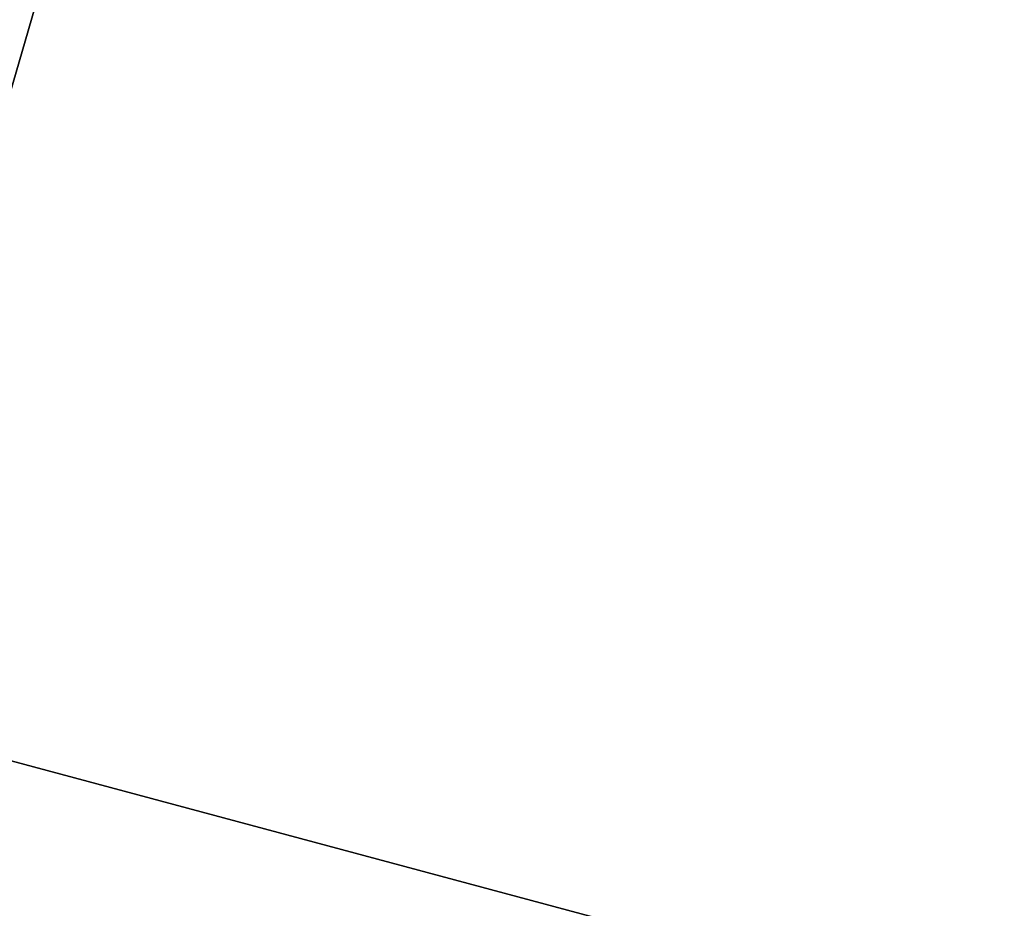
# Model space of a CAD drawing. Header units: millimetres. Extents: x -83 to 676, y -83 to 676.
# Tile 111 of 256: x 49 to 62, y 361 to 373. Entities that reach past the tile are written whole.
import ezdxf

# ---------------------------------------------------------------- set-up
doc = ezdxf.new("R2010")
doc.units = ezdxf.units.MM
doc.header["$MEASUREMENT"] = 0
doc.layers.add('IGES level 0', color=7, linetype='Continuous', true_color=0xff7878)

msp = doc.modelspace()

# ---------------------------------------------------------------- linework, layer by layer
at = {"layer": 'IGES level 0', "color": 254, "true_color": 0xcad1ee}
for p, q in [((43.65676222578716, 354.6059128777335, 48), (52.05515761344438, 383.4063808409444, 48)), ((52.05515761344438, 383.4063808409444, 47), (43.65676222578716, 354.6059128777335, 47)), ((43.656762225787, 354.6059128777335, 47.5), (52.05515761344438, 383.4063808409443, 47.5))]:
    msp.add_line(p, q, dxfattribs=at)
at = {"layer": 'IGES level 0', "color": 11, "true_color": 0xff7887}
for p, q in [((52.05515761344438, 383.4063808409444, 48), (43.65676222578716, 354.6059128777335, 48)), ((52.05515761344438, 383.4063808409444, 47), (43.65676222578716, 354.6059128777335, 47))]:
    msp.add_line(p, q, dxfattribs=at)
at = {"layer": 'IGES level 0', "color": 124, "true_color": 0x1aa180}
for p, q in [((11.55188124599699, 372.8516183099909, 47.0000000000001), (62.26298712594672, 359.2636184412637, 47.0000000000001)), ((62.26298712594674, 359.2636184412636, 45.8000000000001), (11.55188124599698, 372.8516183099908, 45.8000000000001))]:
    msp.add_line(p, q, dxfattribs=at)
at = {"layer": 'IGES level 0', "color": 153, "true_color": 0x5393cf}
for p, q in [((22.66002824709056, 369.8751992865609), (63.71187586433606, 358.8753898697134)), ((63.71187586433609, 358.8753898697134, -1.19999999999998), (22.660028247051, 369.8751992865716, -1.19999999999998))]:
    msp.add_line(p, q, dxfattribs=at)
for centre, radius in [((296.5, 296.5), 296.5), ((296.5, 296.5, -1.19999999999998), 296.5000000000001), ((296.4999999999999, 296.4999999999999), 241), ((296.5, 296.4999999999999, -1.19999999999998), 241.0000000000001)]:
    msp.add_circle(centre, radius, dxfattribs=at)
at = {"layer": 'IGES level 0'}
for centre, radius in [((296.5, 296.5, 47), 296.5000000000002), ((296.5, 296.5), 296.5000000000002), ((296.5, 296.5, 47), 295.3000000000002), ((296.5, 296.5000000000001), 295.3000000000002)]:
    msp.add_circle(centre, radius, dxfattribs=at)
at = {"layer": 'IGES level 0', "color": 124, "true_color": 0x1aa180}
for centre, radius in [((296.5, 296.5, 47.0000000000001), 294.9999999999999), ((296.5, 296.5000000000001, 45.8000000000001), 294.9999999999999), ((296.5, 296.5, 47.0000000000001), 242.4999999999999), ((296.5, 296.5, 45.8000000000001), 242.4999999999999)]:
    msp.add_circle(centre, radius, dxfattribs=at)
at = {"layer": 'IGES level 0', "color": 31, "true_color": 0xffba87}
for centre, radius in [((296.5, 296.5000000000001), 242.2000000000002), ((296.5, 296.5000000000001, 47), 242.2000000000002), ((296.5, 296.5), 241.0000000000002), ((296.4999999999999, 296.4999999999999, 47), 241.0000000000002)]:
    msp.add_circle(centre, radius, dxfattribs=at)
at = {"layer": 'IGES level 0'}
for centre, radius, start in [((296.5, 296.5), 296.5000000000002, 45), ((296.5, 296.5000000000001, 47), 296.5000000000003, 45.0000000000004), ((296.5, 296.5, 23.5), 296.5000000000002, 45), ((296.5, 296.5, 47), 295.3000000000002, 45.00000000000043), ((296.5000000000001, 296.5), 295.3000000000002, 45.00000000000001), ((296.5, 296.5, 23.5), 295.3000000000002, 45)]:
    msp.add_arc(centre, radius, start, 225, dxfattribs=at)
at = {"layer": 'IGES level 0', "color": 153, "true_color": 0x5393cf}
for centre, radius, start, end in [((296.4999999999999, 296.4999999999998, -1.19999999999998), 296.5000000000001, 344.9999999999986, 164.9999999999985), ((296.5, 296.5000000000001), 296.5, 344.9999999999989, 164.9999999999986), ((296.5000000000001, 296.5, -0.59999999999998), 296.5000000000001, 344.9999999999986, 164.9999999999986), ((296.5, 296.5, -1.19999999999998), 296.5, 164.9999999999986, 344.9999999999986), ((296.5000000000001, 296.5000000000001), 296.5000000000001, 164.9999999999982, 344.9999999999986), ((296.5000000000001, 296.5, -0.59999999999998), 296.5000000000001, 164.9999999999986, 344.9999999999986)]:
    msp.add_arc(centre, radius, start, end, dxfattribs=at)
at = {"layer": 'IGES level 0', "color": 124, "true_color": 0x1aa180}
for centre, radius, start, end in [((296.5, 296.5, 45.8000000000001), 294.9999999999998, 344.9999999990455, 164.9999999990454), ((296.5000000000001, 296.4999999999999, 47.0000000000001), 295, 344.9999999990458, 164.9999999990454), ((296.5000000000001, 296.5, 46.4000000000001), 294.9999999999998, 344.9999999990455, 164.9999999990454), ((296.5, 296.5, 45.8000000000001), 294.9999999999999, 164.9999999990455, 344.9999999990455), ((296.4999999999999, 296.5, 47.0000000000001), 294.9999999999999, 164.9999999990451, 344.9999999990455), ((296.5000000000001, 296.5, 46.4000000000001), 294.9999999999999, 164.9999999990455, 344.9999999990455)]:
    msp.add_arc(centre, radius, start, end, dxfattribs=at)
at = {"layer": 'IGES level 0', "color": 31, "true_color": 0xffba87}
for centre, radius, start, end in [((296.5, 296.5000000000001), 242.2000000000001, 135, 314.9999999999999), ((296.5000000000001, 296.5, 47), 242.2000000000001, 134.9999999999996, 315), ((296.5, 296.5, 23.5), 242.2000000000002, 135, 315), ((296.5000000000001, 296.5, 47), 241.0000000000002, 134.9999999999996, 315), ((296.5, 296.5), 241.0000000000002, 135, 315), ((296.5, 296.5, 23.5), 241.0000000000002, 135, 315)]:
    msp.add_arc(centre, radius, start, end, dxfattribs=at)

doc.saveas('drawing.dxf')
